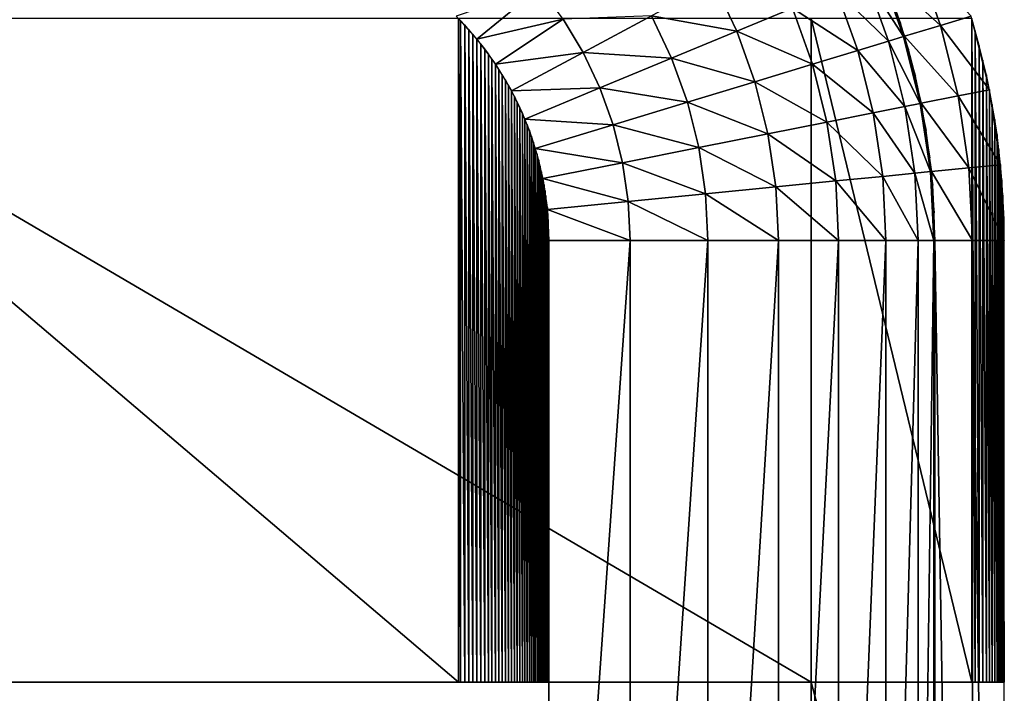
# Model space of a CAD drawing. Extents: x -100 to 100, y -50 to 50.
# Tile 18 of 19: x 75 to 100, y 18 to 36. Entities that reach past the tile are written whole.
import ezdxf

# ---------------------------------------------------------------- set-up
doc = ezdxf.new("R2010")
doc.units = 0

msp = doc.modelspace()

# ---------------------------------------------------------------- linework, layer by layer
at = {"layer": '1', "color": 254}
for points in [[(98.348104, 35.565838, 9.444444), (97.714206, 37.337464, 9.444444), (96.816106, 36.965458, 20.555556)], [(99.138807, 35.805694), (97.714206, 37.337464, 9.444444), (98.348104, 35.565838, 9.444444)], [(98.348104, 35.565838, 9.444444), (96.816106, 36.965458, 20.555556), (97.417865, 35.283656, 20.555556)], [(97.002681, 35.157713, 22.947552), (96.415267, 36.799424, 22.947552), (95.644923, 36.480336, 24.89165)], [(97.391409, 35.275631, 20.871557), (96.790564, 36.954878, 20.871557), (96.415267, 36.799424, 22.947552)], [(97.391409, 35.275631, 20.871557), (96.415267, 36.799424, 22.947552), (97.002681, 35.157713, 22.947552)], [(87.97401, 36.544102, 29.776262), (85.806781, 35.806781, 30), (86.347983, 35.209656, 30)], [(88.577048, 35.730998, 29.776262), (87.97401, 36.544102, 29.776262), (86.347983, 35.209656, 30)], [(93.073111, 35.415052, 28.045978), (92.479388, 36.670375, 28.045978), (90.869589, 35.809921, 29.115059)], [(94.514002, 36.011891, 26.616858), (92.479388, 36.670375, 28.045978), (93.073111, 35.415052, 28.045978)], [(96.204769, 34.915671, 24.89165), (95.644923, 36.480336, 24.89165), (94.514002, 36.011891, 26.616858)], [(97.002681, 35.157713, 22.947552), (95.644923, 36.480336, 24.89165), (96.204769, 34.915671, 24.89165)], [(97.310768, 35.624617, 20.555556), (97.0766, 36.299895, 20.555556), (97.050662, 36.290326, 20.871557)], [(97.310768, 35.624617, 20.555556), (97.050662, 36.290326, 20.871557), (97.284475, 35.616073, 20.871557)], [(95.033376, 34.560337, 26.616858), (94.514002, 36.011891, 26.616858), (93.073111, 35.415052, 28.045978)], [(96.204769, 34.915671, 24.89165), (94.514002, 36.011891, 26.616858), (95.033376, 34.560337, 26.616858)], [(65.679687, 35.742369, 30), (65.679687, 18.567464, 30), (85.869965, 18.567464, 30)], [(65.679687, 35.742369, 30), (85.869965, 18.567464, 30), (85.869965, 35.742369, 30)], [(65.679687, 35.742369), (65.679687, 18.567464), (95.000977, 18.567464)], [(65.679687, 35.742369), (95.000977, 18.567464), (95.000977, 35.742369)], [(85.869965, 35.744308, 30), (85.869965, 18.567464, 30), (85.919669, 18.567464, 30)], [(85.869965, 35.744308, 30), (85.919669, 18.567464, 30), (85.919669, 35.691653, 30)], [(85.919669, 35.696146, 30), (85.919669, 18.567464, 30), (86.030275, 18.567464, 30)], [(85.919669, 35.696146, 30), (86.030275, 18.567464, 30), (86.030275, 35.574331, 30)], [(88.577048, 35.730998, 29.776262), (86.347983, 35.209656, 30), (86.828053, 34.562356, 30)], [(89.09748, 34.86271, 29.776262), (88.577048, 35.730998, 29.776262), (86.828053, 34.562356, 30)], [(90.869589, 35.809921, 29.115059), (88.577048, 35.730998, 29.776262), (89.09748, 34.86271, 29.776262)], [(91.386726, 34.716526, 29.115059), (90.869589, 35.809921, 29.115059), (89.09748, 34.86271, 29.776262)], [(93.073111, 35.415052, 28.045978), (90.869589, 35.809921, 29.115059), (91.386726, 34.716526, 29.115059)], [(95.000977, 35.742369), (95.000977, 18.567464), (99.157375, 18.567464)], [(95.000977, 35.742369), (99.157375, 18.567464), (99.157375, 35.742369)], [(99.615706, 33.901806), (99.138807, 35.805694), (98.348104, 35.565838, 9.444444)], [(99.157375, 35.742369), (99.157375, 18.567464), (99.249103, 18.567464)], [(99.157375, 35.742369), (99.249103, 18.567464), (99.249103, 35.428805)], [(86.030275, 35.578925, 30), (86.030275, 18.567464, 30), (86.138557, 18.567464, 30)], [(86.030275, 35.578925, 30), (86.138557, 18.567464, 30), (86.138557, 35.45486, 30)], [(86.138557, 35.459563, 30), (86.138557, 18.567464, 30), (86.244474, 18.567464, 30)], [(86.138557, 35.459563, 30), (86.244474, 18.567464, 30), (86.244474, 35.333287, 30)], [(97.417865, 35.283656, 20.555556), (97.310768, 35.624617, 20.555556), (97.284475, 35.616073, 20.871557)], [(97.417865, 35.283656, 20.555556), (97.284475, 35.616073, 20.871557), (97.391409, 35.275631, 20.871557)], [(98.805301, 33.740602, 9.444444), (98.348104, 35.565838, 9.444444), (97.417865, 35.283656, 20.555556)], [(99.615706, 33.901806), (98.348104, 35.565838, 9.444444), (98.805301, 33.740602, 9.444444)], [(86.244474, 35.338107, 30), (86.244474, 18.567464, 30), (86.347983, 18.567464, 30)], [(86.244474, 35.338107, 30), (86.347983, 18.567464, 30), (86.347983, 35.209656, 30)], [(86.347983, 35.214598, 30), (86.347983, 18.567464, 30), (86.449044, 18.567464, 30)], [(86.347983, 35.214598, 30), (86.449044, 18.567464, 30), (86.449044, 35.084016, 30)], [(93.540921, 34.107611, 28.045978), (93.073111, 35.415052, 28.045978), (91.386726, 34.716526, 29.115059)], [(95.033376, 34.560337, 26.616858), (93.073111, 35.415052, 28.045978), (93.540921, 34.107611, 28.045978)], [(97.824769, 33.545557, 20.871557), (97.391409, 35.275631, 20.871557), (97.002681, 35.157713, 22.947552)], [(97.518244, 34.940653, 20.555556), (97.417865, 35.283656, 20.555556), (97.391409, 35.275631, 20.871557)], [(97.518244, 34.940653, 20.555556), (97.391409, 35.275631, 20.871557), (97.491635, 34.933149, 20.871557)], [(98.805301, 33.740602, 9.444444), (97.417865, 35.283656, 20.555556), (97.851885, 33.55095, 20.555556)], [(99.249103, 35.428805), (99.249103, 18.567464), (99.351977, 18.567464)], [(99.249103, 35.428805), (99.351977, 18.567464), (99.351977, 35.049823)], [(86.449044, 35.089087, 30), (86.449044, 18.567464, 30), (86.547619, 18.567464, 30)], [(86.449044, 35.089087, 30), (86.547619, 18.567464, 30), (86.547619, 34.956415, 30)], [(86.547619, 34.961628, 30), (86.547619, 18.567464, 30), (86.643671, 18.567464, 30)], [(86.547619, 34.961628, 30), (86.643671, 18.567464, 30), (86.643671, 34.826905, 30)], [(97.426356, 33.466305, 22.947552), (97.002681, 35.157713, 22.947552), (96.204769, 34.915671, 24.89165)], [(97.824769, 33.545557, 20.871557), (97.002681, 35.157713, 22.947552), (97.426356, 33.466305, 22.947552)], [(97.698707, 34.249067, 20.555556), (97.518244, 34.940653, 20.555556), (97.491635, 34.933149, 20.871557)], [(97.698707, 34.249067, 20.555556), (97.491635, 34.933149, 20.871557), (97.671824, 34.242613, 20.871557)], [(99.351977, 35.049823), (99.351977, 18.567464), (99.447394, 18.567464)], [(99.351977, 35.049823), (99.447394, 18.567464), (99.447394, 34.668897)], [(86.643671, 34.832272, 30), (86.643671, 18.567464, 30), (86.737161, 18.567464, 30)], [(86.643671, 34.832272, 30), (86.737161, 18.567464, 30), (86.737161, 34.695535, 30)], [(86.737161, 34.701069, 30), (86.737161, 18.567464, 30), (86.828053, 18.567464, 30)], [(86.737161, 34.701069, 30), (86.828053, 18.567464, 30), (86.828053, 34.562356, 30)], [(89.09748, 34.86271, 29.776262), (86.828053, 34.562356, 30), (87.242359, 33.871129, 30)], [(89.530309, 33.94757, 29.776262), (89.09748, 34.86271, 29.776262), (87.242359, 33.871129, 30)], [(91.386726, 34.716526, 29.115059), (89.09748, 34.86271, 29.776262), (89.530309, 33.94757, 29.776262)], [(91.794187, 33.577751, 29.115059), (91.386726, 34.716526, 29.115059), (89.530309, 33.94757, 29.776262)], [(93.540921, 34.107611, 28.045978), (91.386726, 34.716526, 29.115059), (91.794187, 33.577751, 29.115059)], [(96.608564, 33.30363, 24.89165), (96.204769, 34.915671, 24.89165), (95.033376, 34.560337, 26.616858)], [(97.426356, 33.466305, 22.947552), (96.204769, 34.915671, 24.89165), (96.608564, 33.30363, 24.89165)], [(99.447394, 34.668897), (99.447394, 18.567464), (99.535316, 18.567464)], [(99.447394, 34.668897), (99.535316, 18.567464), (99.535316, 34.286175)], [(86.828053, 34.568066, 30), (86.828053, 18.567464, 30), (86.916311, 18.567464, 30)], [(86.828053, 34.568066, 30), (86.916311, 18.567464, 30), (86.916311, 34.42742, 30)], [(86.916311, 34.433318, 30), (86.916311, 18.567464, 30), (87.001902, 18.567464, 30)], [(86.916311, 34.433318, 30), (87.001902, 18.567464, 30), (87.001902, 34.290777, 30)], [(95.407985, 33.064812, 26.616858), (95.033376, 34.560337, 26.616858), (93.540921, 34.107611, 28.045978)], [(96.608564, 33.30363, 24.89165), (95.033376, 34.560337, 26.616858), (95.407985, 33.064812, 26.616858)], [(87.001902, 34.296883, 30), (87.001902, 18.567464, 30), (87.084795, 18.567464, 30)], [(87.001902, 34.296883, 30), (87.084795, 18.567464, 30), (87.084795, 34.152479, 30)], [(87.084795, 34.158813, 30), (87.084795, 18.567464, 30), (87.164958, 18.567464, 30)], [(87.084795, 34.158813, 30), (87.164958, 18.567464, 30), (87.164958, 34.012579, 30)], [(97.851885, 33.55095, 20.555556), (97.698707, 34.249067, 20.555556), (97.671824, 34.242613, 20.871557)], [(97.851885, 33.55095, 20.555556), (97.671824, 34.242613, 20.871557), (97.824769, 33.545557, 20.871557)], [(99.535316, 34.286175), (99.535316, 18.567464), (99.615706, 18.567464)], [(99.535316, 34.286175), (99.615706, 18.567464), (99.615706, 33.901806)], [(87.164958, 34.019161, 30), (87.164958, 18.567464, 30), (87.242359, 18.567464, 30)], [(87.164958, 34.019161, 30), (87.242359, 18.567464, 30), (87.242359, 33.871129, 30)], [(89.530309, 33.94757, 29.776262), (87.242359, 33.871129, 30), (87.586931, 33.142593, 30)], [(89.871336, 32.994467, 29.776262), (89.530309, 33.94757, 29.776262), (87.586931, 33.142593, 30)], [(91.794187, 33.577751, 29.115059), (89.530309, 33.94757, 29.776262), (89.871336, 32.994467, 29.776262)], [(93.878345, 32.760537, 28.045978), (93.540921, 34.107611, 28.045978), (91.794187, 33.577751, 29.115059)], [(95.407985, 33.064812, 26.616858), (93.540921, 34.107611, 28.045978), (93.878345, 32.760537, 28.045978)], [(99.903695, 31.960343), (99.615706, 33.901806), (98.805301, 33.740602, 9.444444)], [(99.615706, 33.901806), (99.615706, 18.567464), (99.688529, 18.567464)], [(99.615706, 33.901806), (99.688529, 18.567464), (99.688529, 33.515939)], [(87.242359, 33.877973, 30), (87.242359, 18.567464, 30), (87.316969, 18.567464, 30)], [(87.242359, 33.877973, 30), (87.316969, 18.567464, 30), (87.316969, 33.728181, 30)], [(87.316969, 33.735314, 30), (87.316969, 18.567464, 30), (87.388759, 18.567464, 30)], [(87.316969, 33.735314, 30), (87.388759, 18.567464, 30), (87.388759, 33.583795, 30)], [(99.081391, 31.879362, 9.444444), (98.805301, 33.740602, 9.444444), (97.851885, 33.55095, 20.555556)], [(99.903695, 31.960343), (98.805301, 33.740602, 9.444444), (99.081391, 31.879362, 9.444444)], [(87.388759, 33.591246, 30), (87.388759, 18.567464, 30), (87.457701, 18.567464, 30)], [(87.388759, 33.591246, 30), (87.457701, 18.567464, 30), (87.457701, 33.438028, 30)], [(87.457701, 33.445836, 30), (87.457701, 18.567464, 30), (87.523767, 18.567464, 30)], [(87.457701, 33.445836, 30), (87.523767, 18.567464, 30), (87.523767, 33.290941, 30)], [(92.088089, 32.404421, 29.115059), (91.794187, 33.577751, 29.115059), (89.871336, 32.994467, 29.776262)], [(93.878345, 32.760537, 28.045978), (91.794187, 33.577751, 29.115059), (92.088089, 32.404421, 29.115059)], [(97.682197, 31.741568, 22.947552), (97.426356, 33.466305, 22.947552), (96.608564, 33.30363, 24.89165)], [(98.086461, 31.78138, 20.871557), (97.824769, 33.545557, 20.871557), (97.426356, 33.466305, 22.947552)], [(98.086461, 31.78138, 20.871557), (97.426356, 33.466305, 22.947552), (97.682197, 31.741568, 22.947552)], [(97.977526, 32.847387, 20.555556), (97.851885, 33.55095, 20.555556), (97.824769, 33.545557, 20.871557)], [(97.977526, 32.847387, 20.555556), (97.824769, 33.545557, 20.871557), (97.95022, 32.843062, 20.871557)], [(99.081391, 31.879362, 9.444444), (97.851885, 33.55095, 20.555556), (98.113974, 31.78409, 20.555556)], [(99.688529, 33.515939), (99.688529, 18.567464), (99.753762, 18.567464)], [(99.688529, 33.515939), (99.753762, 18.567464), (99.753762, 33.128717)], [(87.523767, 33.299144, 30), (87.523767, 18.567464, 30), (87.586931, 18.567464, 30)], [(87.523767, 33.299144, 30), (87.586931, 18.567464, 30), (87.586931, 33.142593, 30)], [(87.586931, 33.151229, 30), (87.586931, 18.567464, 30), (87.647165, 18.567464, 30)], [(87.586931, 33.151229, 30), (87.647165, 18.567464, 30), (87.647165, 32.993041, 30)], [(89.871336, 32.994467, 29.776262), (87.586931, 33.142593, 30), (87.858411, 32.38386, 30)], [(96.852396, 31.659849, 24.89165), (96.608564, 33.30363, 24.89165), (95.407985, 33.064812, 26.616858)], [(97.682197, 31.741568, 22.947552), (96.608564, 33.30363, 24.89165), (96.852396, 31.659849, 24.89165)], [(87.647165, 33.002162, 30), (87.647165, 18.567464, 30), (87.70445, 18.567464, 30)], [(87.647165, 33.002162, 30), (87.70445, 18.567464, 30), (87.70445, 32.84234, 30)], [(90.117329, 32.012399, 29.776262), (89.871336, 32.994467, 29.776262), (87.858411, 32.38386, 30)], [(92.088089, 32.404421, 29.115059), (89.871336, 32.994467, 29.776262), (90.117329, 32.012399, 29.776262)], [(95.634189, 31.539879, 26.616858), (95.407985, 33.064812, 26.616858), (93.878345, 32.760537, 28.045978)], [(96.852396, 31.659849, 24.89165), (95.407985, 33.064812, 26.616858), (95.634189, 31.539879, 26.616858)], [(99.753762, 33.128717), (99.753762, 18.567464), (99.811382, 18.567464)], [(99.753762, 33.128717), (99.811382, 18.567464), (99.811382, 32.740282)], [(87.70445, 32.852009, 30), (87.70445, 18.567464, 30), (87.758765, 18.567464, 30)], [(87.70445, 32.852009, 30), (87.758765, 18.567464, 30), (87.758765, 32.690541, 30)], [(87.758765, 32.700835, 30), (87.758765, 18.567464, 30), (87.810092, 18.567464, 30)], [(87.758765, 32.700835, 30), (87.810092, 18.567464, 30), (87.810092, 32.537697, 30)], [(94.082087, 31.387027, 28.045978), (93.878345, 32.760537, 28.045978), (92.088089, 32.404421, 29.115059)], [(95.634189, 31.539879, 26.616858), (93.878345, 32.760537, 28.045978), (94.082087, 31.387027, 28.045978)], [(98.075454, 32.139412, 20.555556), (97.977526, 32.847387, 20.555556), (97.95022, 32.843062, 20.871557)], [(98.075454, 32.139412, 20.555556), (97.95022, 32.843062, 20.871557), (98.047999, 32.136163, 20.871557)], [(99.811382, 32.740282), (99.811382, 18.567464), (99.861367, 18.567464)], [(99.811382, 32.740282), (99.861367, 18.567464), (99.861367, 32.350776)], [(87.810092, 32.548702, 30), (87.810092, 18.567464, 30), (87.858411, 18.567464, 30)], [(87.810092, 32.548702, 30), (87.858411, 18.567464, 30), (87.858411, 32.38386, 30)], [(87.858411, 32.395669, 30), (87.858411, 18.567464, 30), (87.903702, 18.567464, 30)], [(87.858411, 32.395669, 30), (87.903702, 18.567464, 30), (87.903702, 32.229086, 30)], [(90.117329, 32.012399, 29.776262), (87.858411, 32.38386, 30), (88.054251, 31.602013, 30)], [(92.265544, 31.208133, 29.115059), (92.088089, 32.404421, 29.115059), (90.117329, 32.012399, 29.776262)], [(94.082087, 31.387027, 28.045978), (92.088089, 32.404421, 29.115059), (92.265544, 31.208133, 29.115059)], [(87.903702, 32.241829, 30), (87.903702, 18.567464, 30), (87.945949, 18.567464, 30)], [(87.903702, 32.241829, 30), (87.945949, 18.567464, 30), (87.945949, 32.073443, 30)], [(98.113974, 31.78409, 20.555556), (98.075454, 32.139412, 20.555556), (98.047999, 32.136163, 20.871557)], [(98.113974, 31.78409, 20.555556), (98.047999, 32.136163, 20.871557), (98.086461, 31.78138, 20.871557)], [(99.861367, 32.350776), (99.861367, 18.567464), (99.903695, 18.567464)], [(99.861367, 32.350776), (99.903695, 18.567464), (99.903695, 31.960343)], [(87.945949, 32.087293, 30), (87.945949, 18.567464, 30), (87.985135, 18.567464, 30)], [(87.945949, 32.087293, 30), (87.985135, 18.567464, 30), (87.985135, 31.917002, 30)], [(87.985135, 31.932179, 30), (87.985135, 18.567464, 30), (88.021241, 18.567464, 30)], [(87.985135, 31.932179, 30), (88.021241, 18.567464, 30), (88.021241, 31.759835, 30)], [(90.265845, 31.011202, 29.776262), (90.117329, 32.012399, 29.776262), (88.054251, 31.602013, 30)], [(92.265544, 31.208133, 29.115059), (90.117329, 32.012399, 29.776262), (90.265845, 31.011202, 29.776262)], [(99.173718, 30, 9.444444), (99.081391, 31.879362, 9.444444), (98.113974, 31.78409, 20.555556)], [(100, 30), (99.903695, 31.960343), (99.081391, 31.879362, 9.444444)], [(100, 30), (99.081391, 31.879362, 9.444444), (99.173718, 30, 9.444444)], [(99.903695, 31.960343), (99.903695, 18.567464), (99.938345, 18.567464)], [(99.903695, 31.960343), (99.938345, 18.567464), (99.938345, 31.56913)], [(88.021241, 31.776627, 30), (88.021241, 18.567464, 30), (88.054251, 18.567464, 30)], [(88.021241, 31.776627, 30), (88.054251, 18.567464, 30), (88.054251, 31.602013, 30)], [(88.054251, 31.620788, 30), (88.054251, 18.567464, 30), (88.08415, 18.567464, 30)], [(88.054251, 31.620788, 30), (88.08415, 18.567464, 30), (88.08415, 31.443603, 30)], [(96.933941, 30, 24.89165), (96.852396, 31.659849, 24.89165), (95.634189, 31.539879, 26.616858)], [(97.767756, 30, 22.947552), (97.682197, 31.741568, 22.947552), (96.852396, 31.659849, 24.89165)], [(97.767756, 30, 22.947552), (96.852396, 31.659849, 24.89165), (96.933941, 30, 24.89165)], [(98.173975, 30, 20.871557), (98.086461, 31.78138, 20.871557), (97.682197, 31.741568, 22.947552)], [(98.173975, 30, 20.871557), (97.682197, 31.741568, 22.947552), (97.767756, 30, 22.947552)], [(98.145509, 31.428054, 20.555556), (98.113974, 31.78409, 20.555556), (98.086461, 31.78138, 20.871557)], [(98.145509, 31.428054, 20.555556), (98.086461, 31.78138, 20.871557), (98.117947, 31.425885, 20.871557)], [(99.173718, 30, 9.444444), (98.113974, 31.78409, 20.555556), (98.201622, 30, 20.555556)], [(90.265845, 31.011202, 29.776262), (88.054251, 31.602013, 30), (88.172473, 30.805045, 30)], [(88.08415, 31.443603, 30), (88.08415, 18.567464, 30), (88.110929, 18.567464, 30)], [(88.08415, 31.443603, 30), (88.110929, 18.567464, 30), (88.110929, 31.284655, 30)], [(94.15023, 30, 28.045978), (94.082087, 31.387027, 28.045978), (92.265544, 31.208133, 29.115059)], [(95.70984, 30, 26.616858), (95.634189, 31.539879, 26.616858), (94.082087, 31.387027, 28.045978)], [(95.70984, 30, 26.616858), (94.082087, 31.387027, 28.045978), (94.15023, 30, 28.045978)], [(96.933941, 30, 24.89165), (95.634189, 31.539879, 26.616858), (95.70984, 30, 26.616858)], [(98.187584, 30.714481, 20.555556), (98.145509, 31.428054, 20.555556), (98.117947, 31.425885, 20.871557)], [(98.187584, 30.714481, 20.555556), (98.117947, 31.425885, 20.871557), (98.159959, 30.713396, 20.871557)], [(99.938345, 31.56913), (99.938345, 18.567464), (99.965308, 18.567464)], [(99.938345, 31.56913), (99.965308, 18.567464), (99.965308, 31.17731)], [(88.110929, 31.284655, 30), (88.110929, 18.567464, 30), (88.13458, 18.567464, 30)], [(88.110929, 31.284655, 30), (88.13458, 18.567464, 30), (88.13458, 31.125216, 30)], [(88.13458, 31.154298, 30), (88.13458, 18.567464, 30), (88.172473, 18.567464, 30)], [(88.13458, 31.154298, 30), (88.172473, 18.567464, 30), (88.172473, 30.805045, 30)], [(92.324899, 30, 29.115059), (92.265544, 31.208133, 29.115059), (90.265845, 31.011202, 29.776262)], [(94.15023, 30, 28.045978), (92.265544, 31.208133, 29.115059), (92.324899, 30, 29.115059)], [(99.965308, 31.17731), (99.965308, 18.567464), (99.996143, 18.567464)], [(99.965308, 31.17731), (99.996143, 18.567464), (99.996143, 30.548957)], [(90.315527, 30, 29.776262), (90.265845, 31.011202, 29.776262), (88.172473, 30.805045, 30)], [(88.172473, 30.850806, 30), (88.172473, 18.567464, 30), (88.197774, 18.567464, 30)], [(88.172473, 30.850806, 30), (88.197774, 18.567464, 30), (88.197774, 30.483509, 30)], [(92.324899, 30, 29.115059), (90.265845, 31.011202, 29.776262), (90.315527, 30, 29.776262)], [(90.315527, 30, 29.776262), (88.172473, 30.805045, 30), (88.212028, 30, 30)], [(98.201622, 30, 20.555556), (98.187584, 30.714481, 20.555556), (98.159959, 30.713396, 20.871557)], [(98.201622, 30, 20.555556), (98.159959, 30.713396, 20.871557), (98.173975, 30, 20.871557)], [(88.212028, 0, 30), (90.315527, 0, 29.776262), (90.315527, 30, 29.776262)], [(88.212028, 0, 30), (90.315527, 30, 29.776262), (88.212028, 30, 30)], [(90.315527, 0, 29.776262), (92.324899, 0, 29.115059), (92.324899, 30, 29.115059)], [(90.315527, 0, 29.776262), (92.324899, 30, 29.115059), (90.315527, 30, 29.776262)], [(92.324899, 0, 29.115059), (94.15023, 0, 28.045978), (94.15023, 30, 28.045978)], [(92.324899, 0, 29.115059), (94.15023, 30, 28.045978), (92.324899, 30, 29.115059)], [(94.15023, 0, 28.045978), (95.70984, 0, 26.616858), (95.70984, 30, 26.616858)], [(94.15023, 0, 28.045978), (95.70984, 30, 26.616858), (94.15023, 30, 28.045978)], [(95.70984, 0, 26.616858), (96.933941, 0, 24.89165), (96.933941, 30, 24.89165)], [(95.70984, 0, 26.616858), (96.933941, 30, 24.89165), (95.70984, 30, 26.616858)], [(96.933941, 0, 24.89165), (97.767756, 0, 22.947552), (97.767756, 30, 22.947552)], [(96.933941, 0, 24.89165), (97.767756, 30, 22.947552), (96.933941, 30, 24.89165)], [(97.767756, 0, 22.947552), (98.173975, 0, 20.871557), (98.173975, 30, 20.871557)], [(97.767756, 0, 22.947552), (98.173975, 30, 20.871557), (97.767756, 30, 22.947552)], [(98.201622, 18, 20.555556), (98.173975, 30, 20.871557), (98.173975, 18, 20.871557)], [(98.201622, 18, 20.555556), (98.201622, 30, 20.555556), (98.173975, 30, 20.871557)], [(99.173718, -30, 9.444444), (98.201622, 30, 20.555556), (98.201622, -30, 20.555556)], [(99.173718, -30, 9.444444), (99.173718, 30, 9.444444), (98.201622, 30, 20.555556)], [(100, -30), (99.173718, 30, 9.444444), (99.173718, -30, 9.444444)], [(100, -30), (100, 30), (99.173718, 30, 9.444444)], [(65.679687, 18.567464, 30), (65.679687, 0, 30), (88.212028, 0, 30)], [(65.679687, 18.567464, 30), (88.212028, 0, 30), (88.212028, 18.567464, 30)], [(65.679687, 18.567464), (65.679687, 0), (95.000977, 0)], [(65.679687, 18.567464), (95.000977, 0), (95.000977, 18.567464)], [(95.000977, 18.567464), (95.000977, 0), (100, 0)], [(95.000977, 18.567464), (100, 0), (100, 18.567464)]]:
    msp.add_3dface(points, dxfattribs=at)

doc.saveas('drawing.dxf')
